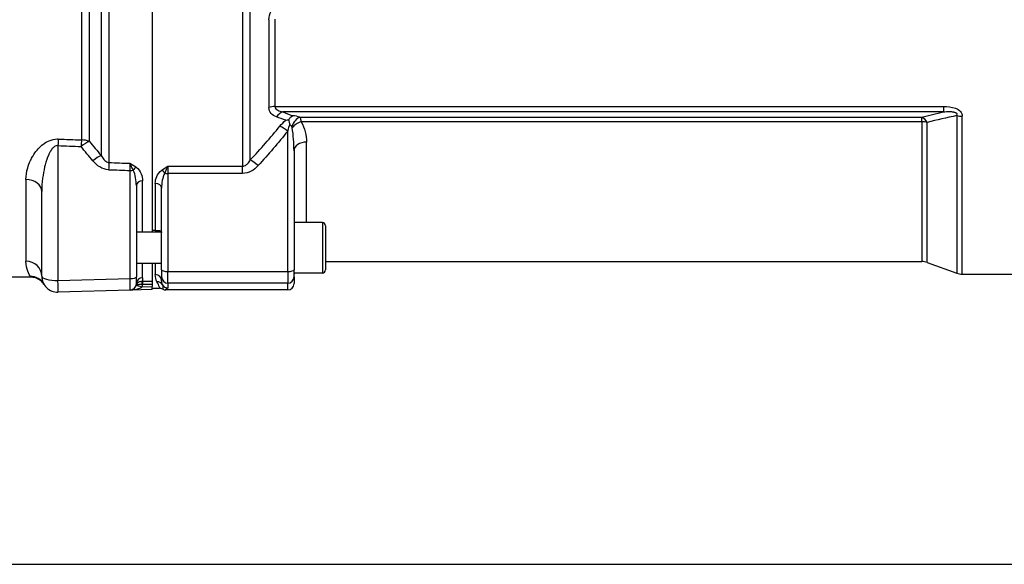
# Model space of a CAD drawing. Header units: millimetres. Extents: x 0 to 8400, y 0 to 5940.
# Tile 30 of 51: x 2163 to 2475, y 3512 to 3685. Entities that reach past the tile are written whole.
import ezdxf

# ---------------------------------------------------------------- set-up
doc = ezdxf.new("R2010")
doc.units = ezdxf.units.MM
doc.header["$LTSCALE"] = 20
doc.layers.add('02-LINIE-035', color=2, linetype='CONTINUOUS')
doc.layers.add('03-LINIE-050', color=3, linetype='CONTINUOUS')

msp = doc.modelspace()

# ---------------------------------------------------------------- linework, layer by layer
at = {"layer": '02-LINIE-035'}
for p, q in [((2204.96, 3857.06), (2204.96, 3617.7)), ((2204.96, 3856.58), (2204.96, 3618.18)), ((2191.3, 3639.73), (2191.3, 3835.02)), ((2233.65, 3836.16), (2233.65, 3638.6)), ((2188.8, 3832.76), (2188.8, 3642)), ((2236.11, 3640.56), (2236.11, 3834.2)), ((2182.56, 3827.85), (2182.56, 3646.9)), ((2185.06, 3646.45), (2185.06, 3828.3)), ((2241.99, 3685.03), (2241.99, 3657.18)), ((2243.96, 3657.49), (2243.96, 3685.23)), ((2243.96, 3657.49), (2455.93, 3657.49)), ((2455.93, 3657.49), (2455.93, 3655.8)), ((2455.93, 3655.8), (2246.38, 3655.8)), ((2251.84, 3654.09), (2449.09, 3654.09)), ((2449.09, 3652.67), (2449.09, 3654.09)), ((2460.14, 3654.63), (2460.14, 3604.68)), ((2461.85, 3604.38), (2461.85, 3654.44)), ((2449.09, 3652.67), (2252.2, 3652.67)), ((2449.09, 3652.67), (2449.09, 3608.38)), ((2450.8, 3608.08), (2450.8, 3652.48)), ((2247.96, 3605.21), (2247.96, 3649.73)), ((2175.1, 3645.13), (2175.1, 3602.38)), ((2253.96, 3620.7), (2253.96, 3646.25)), ((2249.96, 3643.42), (2249.96, 3605.73)), ((2209.96, 3638.6), (2233.65, 3638.6)), ((2209.96, 3638.6), (2209.96, 3636.3)), ((2233.65, 3636.3), (2233.65, 3638.6)), ((2198.02, 3602.98), (2198.02, 3637.23)), ((2209.96, 3636.3), (2209.96, 3605.21)), ((2233.65, 3636.3), (2209.96, 3636.3)), ((2164.96, 3634.37), (2164.96, 3608.48)), ((2199.96, 3632.42), (2199.96, 3603.5)), ((2201.96, 3617.7), (2201.96, 3633.92)), ((2205.96, 3633.14), (2205.96, 3618.18)), ((2207.96, 3605.73), (2207.96, 3631.62)), ((2169.96, 3603.67), (2169.96, 3630.52)), ((2258.96, 3620.7), (2249.96, 3620.7)), ((2258.96, 3620.7), (2258.96, 3604.7)), ((2259.96, 3619.7), (2259.96, 3605.7)), ((2207.96, 3617.7), (2200.49, 3617.7)), ((2205.96, 3618.18), (2204.96, 3618.18)), ((2207.96, 3607.7), (2199.96, 3607.7)), ((2201.96, 3603.22), (2201.96, 3607.7)), ((2204.96, 3607.7), (2204.96, 3602.12)), ((2204.96, 3607.7), (2204.96, 3602.12)), ((2205.96, 3607.7), (2205.96, 3604.23)), ((2259.96, 3608.38), (2449.09, 3608.38)), ((2450.8, 3608.08), (2460.14, 3604.68)), ((2166.48, 3603.38), (2166.31, 3603.65)), ((2207.96, 3605.73), (2207.96, 3603.5)), ((2209.96, 3601.51), (2209.96, 3605.21)), ((2209.96, 3605.21), (2247.96, 3605.21)), ((2247.96, 3605.21), (2247.96, 3601.51)), ((2249.96, 3603.5), (2249.96, 3605.73)), ((2258.96, 3604.7), (2249.96, 3604.7)), ((2461.85, 3604.38), (2495.96, 3604.38)), ((2166.48, 3603.38), (2113.46, 3603.38)), ((2175.1, 3602.38), (2198.02, 3602.98)), ((2199.96, 3601.27), (2199.96, 3603.5)), ((2201.81, 3600.37), (2204.96, 3600.46)), ((2204.96, 3602.12), (2204.96, 3601.14)), ((2204.96, 3601.14), (2204.96, 3600.46)), ((2204.96, 3599.46), (2204.96, 3600.46)), ((2207.96, 3602.29), (2207.96, 3603.5)), ((2247.96, 3601.51), (2209.96, 3601.51)), ((2209.96, 3601.51), (2209.96, 3600.01)), ((2247.96, 3599.38), (2247.96, 3601.51)), ((2249.96, 3603.5), (2249.96, 3601.38)), ((2198.02, 3599.27), (2175.1, 3598.67)), ((2204.96, 3599.46), (2198.02, 3599.27)), ((2204.96, 3599.88), (2207.35, 3599.88)), ((2247.96, 3599.38), (2209.29, 3599.38))]:
    msp.add_line(p, q, dxfattribs=at)
for centre, radius, start, end in [((2258.96, 3619.7), 1, 0, 90), ((2449.09, 3603.38), 5, 70, 90), ((2174.96, 3603.67), 5, 180, 271.5), ((2253.96, 3604.38), 4, 175.4199, 180), ((2258.96, 3605.7), 1, 270, 0), ((2461.85, 3609.38), 5, 250, 270), ((2197.96, 3601.27), 2, 271.5, 0), ((2197.91, 3601.27), 4, 346.9921, 358.2702), ((2207.35, 3597.88), 2, 61.0569, 90.0002)]:
    msp.add_arc(centre, radius, start, end, dxfattribs=at)
for centre, major_axis, ratio, start_param, end_param in [((2243.96, 3655.09), (4, 0), 0.600636, 1.570796, 2.086345), ((2246.38, 3652.04), (1.41, 3.74), 0.695306, 0.495962, 1.225194), ((2251.84, 3650.33), (-1.33, -3.77), 0.675738, 3.624077, 4.742024), ((2247.96, 3652.18), (6, 0), 0.417529, 0.867648, 1.311563), ((2449.09, 3649.39), (1.25, -4.84), 0.564656, 2.108788, 2.714303), ((2461.85, 3657.56), (-5, 0), 0.62357, 1.22173, 1.570796), ((2247.96, 3648.43), (-3.91, 3.12), 0.205021, 4.874494, 5.546274), ((2247.96, 3648.42), (0, 3.54), 0.564899, 5.580037, 5.972839), ((2252.2, 3650.05), (-3.45, -2.02), 0.600795, 4.374589, 5.255159), ((2449.09, 3649.39), (5, 0), 0.656615, 1.22173, 1.570796), ((2175.23, 3643.84), (0.21, 5), 0.038365, 0.833408, 1.310471), ((6892.23, 3738.67), (-5308.2, -36), 0.025292, 0.476228, 0.479233), ((6892.36, 3737.38), (-5308.2, -34.7), 0.024383, 0.47624, 0.479245), ((2182.56, 3643.53), (0.21, 5), 0.038269, 0.830394, 1.310457), ((2182.56, 3643.53), (3.91, 3.12), 0.220646, 0.714145, 1.429216), ((2182.56, 3643.53), (5, 0), 0.675176, 1.047198, 1.570796), ((2253.96, 3643.42), (-4, 0), 0.706433, 4.712389, 6.283185), ((2186.3, 3638.98), (3.82, 3.23), 0.216786, 0.68941, 1.423128), ((2191.3, 3636.18), (0.18, 5), 0.036867, 0.78178, 1.310259), ((6892.36, 3737.38), (-5441.86, -35.61), 0.024405, 0.527732, 0.530157), ((2197.97, 3636.49), (-0.07, 4.31), 0.0137, 4.882967, 5.483053), ((2199.89, 3636.84), (1.19, 1.61), 0.52466, 0.951527, 1.673373), ((2238.58, 3637.48), (-3.69, 3.37), 0.193992, 4.887938, 5.605783), ((6892.23, 3738.67), (-5441.86, -36.91), 0.025292, 0.527721, 0.530212), ((2197.96, 3637.74), (2, 0), 0.258819, 4.738569, 5.214206), ((2208.01, 3635.91), (1.18, -1.61), 0.530864, 1.463735, 2.197776), ((2209.96, 3636.82), (2, 0), 0.258819, 4.201538, 4.712389), ((2164.96, 3630.52), (5, 0), 0.768739, 0, 1.570796), ((2201.96, 3632.42), (-2, 0), 0.752394, 4.712389, 6.283185), ((2205.96, 3631.62), (2, 0), 0.758102, 0, 1.570796), ((2164.96, 3603.67), (5, 0), 0.961909, 0, 1.570796), ((2166.31, 3598.66), (4.33, 2.51), 0.997274, 0, 1.047153), ((2174.96, 3603.67), (-5, 0), 0.258819, 0, 1.596976), ((2205.96, 3602.29), (2, 0), 0.968372, 0, 1.570796), ((2209.96, 3605.73), (-2, 0), 0.258819, 0, 1.570796), ((2247.96, 3605.73), (2, 0), 0.258819, 4.712389, 6.283185), ((2174.96, 3603.67), (0.13, -5), 0.020082, 0, 1.308471), ((2197.96, 3603.5), (2, 0), 0.258819, 4.738569, 6.283185), ((2197.96, 3604.27), (-0.05, 5), 0.008031, 3.141719, 4.45019), ((2202.15, 3600.18), (2.2, -0.77), 0.828928, 3.178562, 3.22313), ((2202.03, 3599.14), (2.1, -1.7), 0.192979, 3.185805, 3.227461), ((2202.03, 3599.14), (2.1, -1.7), 0.192979, 3.232154, 3.232163), ((2202.03, 3599.14), (2.1, -1.7), 0.192979, 3.227674, 3.232154), ((2200.89, 3600.6), (-0.955, 0.295), 0.808217, 0.016769, 0.089933), ((2201.86, 3600.37), (-1.95, 0.45), 0.005894, 0.052915, 1.545288), ((2201.96, 3601.27), (-2, 0), 0.975656, 4.712389, 6.283185), ((2201.81, 3601.15), (0.028, 1), 0.153025, 0.183781, 1.571252), ((2201.97, 3601.34), (1.99, -0.03), 0.093877, 4.558013, 4.686164), ((2201.96, 3602.31), (0.99, 0), 0.180612, 4.557232, 4.686045), ((2201.94, 3601.15), (0.005, 1), 0.026177, 0.181571, 1.570922), ((3156.66, 3737.38), (-5289.1, 0), 0.026186, 1.389288, 1.389875), ((3156.69, 3737.38), (-5289.1, 0), 0.025997, 1.389288, 1.38987), ((2206.51, 3599.99), (1.79, 0.89), 0.981214, 0.068658, 1.115762), ((2209.96, 3603.5), (-2, 0), 0.999657, 0, 1.570796), ((2209.96, 3602.01), (2, 0), 0.999657, 3.671679, 4.712389), ((2247.96, 3603.5), (2, 0), 0.999657, 4.712389, 6.283185), ((2247.96, 3601.38), (0, -2), 0.999657, 0, 1.570796)]:
    msp.add_ellipse(centre, major_axis=major_axis, ratio=ratio, start_param=start_param, end_param=end_param, dxfattribs=at)
for points, knots in [([(2241.99, 3685.03), (2241.99, 3685.92), (2242.27, 3686.85), (2242.72, 3687.69), (2243.16, 3688.54), (2243.75, 3689.31), (2244.41, 3690)], [0, 0, 0, 0, 0.5, 0.5, 0.5, 1, 1, 1, 1]), ([(2244.41, 3654.23), (2243.75, 3654.46), (2243.16, 3654.8), (2242.72, 3655.28), (2242.27, 3655.76), (2241.99, 3656.4), (2241.99, 3657.18)], [0, 0, 0, 0, 0.5, 0.5, 0.5, 1, 1, 1, 1]), ([(2243.96, 3657.49), (2243.96, 3656.96), (2244.36, 3656.58), (2244.82, 3656.33), (2245.28, 3656.07), (2245.82, 3655.91), (2246.38, 3655.8)], [0, 0, 0, 0, 0.5, 0.5, 0.5, 1, 1, 1, 1]), ([(2455.93, 3657.49), (2457.24, 3657.49), (2458.58, 3657.38), (2459.76, 3656.94), (2459.77, 3656.94), (2459.79, 3656.93), (2459.8, 3656.93), (2460.39, 3656.7), (2460.93, 3656.38), (2461.29, 3655.96), (2461.3, 3655.95), (2461.31, 3655.94), (2461.31, 3655.93), (2461.68, 3655.5), (2461.85, 3654.97), (2461.85, 3654.44)], [0, 0, 0, 0, 0.4944, 0.4944, 0.4944, 0.5, 0.5, 0.5, 0.744851, 0.744851, 0.744851, 0.75, 0.75, 0.75, 1, 1, 1, 1]), ([(2248.3, 3653.3), (2248.47, 3653.6), (2248.65, 3653.87), (2249.06, 3654.31), (2249.27, 3654.48), (2249.5, 3654.6), (2249.5, 3654.6), (2249.5, 3654.6)], [0.0000014, 0.0000014, 0.0000014, 0.0000014, 0.1219598, 0.1219598, 0.2431861, 0.2431861, 0.2444592, 0.2444592, 0.2444592, 0.2444592]), ([(2251.84, 3654.09), (2251.91, 3653.98), (2251.96, 3653.85), (2252.01, 3653.68), (2252.09, 3653.42), (2252.15, 3653.07), (2252.2, 3652.67)], [0, 0, 0, 0, 0.375273, 0.375273, 0.375273, 1, 1, 1, 1]), ([(2455.93, 3655.8), (2456.57, 3655.86), (2457.21, 3655.91), (2457.87, 3655.9), (2458.24, 3655.89), (2458.62, 3655.87), (2459, 3655.81), (2459.08, 3655.8), (2459.17, 3655.78), (2459.25, 3655.76), (2459.39, 3655.73), (2459.53, 3655.69), (2459.66, 3655.64), (2459.74, 3655.61), (2459.81, 3655.57), (2459.87, 3655.53), (2459.94, 3655.5), (2460, 3655.45), (2460.05, 3655.4), (2460.06, 3655.39), (2460.07, 3655.38), (2460.08, 3655.37), (2460.13, 3655.31), (2460.18, 3655.23), (2460.2, 3655.16), (2460.22, 3655.1), (2460.23, 3655.04), (2460.23, 3654.98), (2460.22, 3654.9), (2460.21, 3654.82), (2460.18, 3654.75), (2460.17, 3654.71), (2460.15, 3654.67), (2460.14, 3654.63)], [0, 0, 0, 0, 0.3701426, 0.3701426, 0.3701426, 0.5829279, 0.5829279, 0.5829279, 0.6308234, 0.6308234, 0.6308234, 0.7113576, 0.7113576, 0.7113576, 0.7555012, 0.7555012, 0.7555012, 0.7985446, 0.7985446, 0.7985446, 0.80792, 0.80792, 0.80792, 0.8638676, 0.8638676, 0.8638676, 0.9084075, 0.9084075, 0.9084075, 0.9676844, 0.9676844, 0.9676844, 0.9999998, 0.9999998, 0.9999998, 0.9999998]), ([(2247.36, 3653.16), (2247.36, 3653.16), (2247.37, 3653.16), (2247.68, 3653.23), (2247.99, 3653.28), (2248.3, 3653.3)], [0.0000004, 0.0000004, 0.0000004, 0.0000004, 0.013428, 0.013428, 1, 1, 1, 1]), ([(2248.57, 3651.79), (2248.31, 3651.19), (2248.16, 3650.55), (2248.01, 3649.92), (2248, 3649.86), (2247.98, 3649.79), (2247.96, 3649.73)], [0.0008261, 0.0008261, 0.0008261, 0.0008261, 0.904672, 0.904672, 0.904672, 1, 1, 1, 1]), ([(2248.3, 3653.3), (2248.35, 3653.08), (2248.39, 3652.84), (2248.43, 3652.59), (2248.45, 3652.46), (2248.48, 3652.33), (2248.5, 3652.2), (2248.51, 3652.13), (2248.52, 3652.06), (2248.54, 3652), (2248.54, 3651.96), (2248.55, 3651.91), (2248.56, 3651.87), (2248.57, 3651.85), (2248.58, 3651.81), (2248.57, 3651.79)], [0.0000003, 0.0000003, 0.0000003, 0.0000003, 0.4896519, 0.4896519, 0.4896519, 0.7448259, 0.7448259, 0.7448259, 0.872413, 0.872413, 0.872413, 0.9481701, 0.9481701, 0.9481701, 1, 1, 1, 1]), ([(2249.38, 3650.78), (2249.36, 3650.86), (2249.34, 3650.94), (2249.31, 3651.01), (2249.3, 3651.05), (2249.28, 3651.09), (2249.26, 3651.12)], [0, 0, 0, 0, 0.655095, 0.655095, 0.655095, 1, 1, 1, 1]), ([(2249.96, 3643.42), (2249.96, 3644.66), (2249.92, 3645.89), (2249.82, 3647.13), (2249.73, 3648.34), (2249.59, 3649.57), (2249.38, 3650.78)], [0, 0, 0, 0, 0.50488, 0.50488, 0.50488, 1, 1, 1, 1]), ([(2252.2, 3652.67), (2252.83, 3651.63), (2253.25, 3650.54), (2253.53, 3649.47), (2253.82, 3648.4), (2253.96, 3647.32), (2253.96, 3646.25)], [0, 0, 0, 0, 0.5, 0.5, 0.5, 1, 1, 1, 1]), ([(2164.96, 3634.37), (2164.96, 3635.59), (2165.16, 3636.82), (2165.52, 3638.07), (2165.74, 3638.82), (2166.02, 3639.59), (2166.38, 3640.35), (2166.61, 3640.84), (2166.87, 3641.33), (2167.16, 3641.81), (2167.17, 3641.84), (2167.18, 3641.86), (2167.2, 3641.88), (2167.94, 3643.1), (2168.88, 3644.3), (2170.13, 3645.32), (2170.16, 3645.34), (2170.18, 3645.36), (2170.2, 3645.38), (2171.42, 3646.35), (2173.07, 3647.18), (2174.89, 3647.21), (2175, 3647.21), (2175.12, 3647.21), (2175.23, 3647.2)], [0, 0, 0, 0, 0.247098, 0.247098, 0.247098, 0.397904, 0.397904, 0.397904, 0.495871, 0.495871, 0.495871, 0.5, 0.5, 0.5, 0.745702, 0.745702, 0.745702, 0.75, 0.75, 0.75, 0.985724, 0.985724, 0.985724, 1, 1, 1, 1]), ([(2175.1, 3645.13), (2174.7, 3645.17), (2174.31, 3645.02), (2174, 3644.81), (2173.69, 3644.6), (2173.44, 3644.33), (2173.21, 3644.05), (2172.96, 3643.72), (2172.74, 3643.37), (2172.55, 3643.02), (2172.41, 3642.76), (2172.28, 3642.5), (2172.16, 3642.23), (2171.69, 3641.2), (2171.34, 3640.13), (2171.06, 3639.06), (2171, 3638.82), (2170.94, 3638.59), (2170.88, 3638.35), (2170.6, 3637.16), (2170.39, 3635.97), (2170.24, 3634.79), (2170.06, 3633.36), (2169.96, 3631.94), (2169.96, 3630.52)], [0, 0, 0, 0, 0.0625, 0.0625, 0.0625, 0.125, 0.125, 0.125, 0.19686, 0.19686, 0.19686, 0.25, 0.25, 0.25, 0.45489, 0.45489, 0.45489, 0.5, 0.5, 0.5, 0.726423, 0.726423, 0.726423, 1, 1, 1, 1]), ([(2188.8, 3642), (2189.04, 3641.54), (2189.32, 3641.09), (2189.67, 3640.69), (2189.84, 3640.5), (2190.04, 3640.31), (2190.25, 3640.15), (2190.41, 3640.04), (2190.58, 3639.93), (2190.77, 3639.86), (2190.94, 3639.79), (2191.12, 3639.75), (2191.3, 3639.73)], [0, 0, 0, 0, 0.461269, 0.461269, 0.461269, 0.686871, 0.686871, 0.686871, 0.851732, 0.851732, 0.851732, 1, 1, 1, 1]), ([(2197.96, 3639.5), (2197.97, 3639.5), (2197.97, 3639.5), (2197.97, 3639.49), (2198.63, 3639.1), (2199.29, 3638.71), (2199.89, 3638.28)], [0, 0, 0, 0, 0.004863, 0.004863, 0.004863, 1, 1, 1, 1]), ([(2198.93, 3637.29), (2198.77, 3637.68), (2198.62, 3638.06), (2198.46, 3638.42), (2198.38, 3638.61), (2198.3, 3638.79), (2198.22, 3638.97), (2198.13, 3639.15), (2198.05, 3639.33), (2197.97, 3639.49), (2197.97, 3639.49), (2197.97, 3639.5), (2197.96, 3639.5)], [0, 0, 0, 0, 0.481133, 0.481133, 0.481133, 0.737054, 0.737054, 0.737054, 0.994978, 0.994978, 0.994978, 1, 1, 1, 1]), ([(2199.89, 3638.28), (2200.7, 3637.69), (2201.17, 3636.95), (2201.49, 3636.2), (2201.81, 3635.46), (2201.96, 3634.69), (2201.96, 3633.92)], [0, 0, 0, 0, 0.5, 0.5, 0.5, 1, 1, 1, 1]), ([(2208.01, 3637.37), (2208.61, 3637.8), (2209.28, 3638.2), (2209.96, 3638.59), (2209.96, 3638.59), (2209.96, 3638.59), (2209.96, 3638.6)], [0, 0, 0, 0, 0.995215, 0.995215, 0.995215, 1, 1, 1, 1]), ([(2209.96, 3638.6), (2209.96, 3638.59), (2209.96, 3638.59), (2209.96, 3638.59), (2209.88, 3638.42), (2209.79, 3638.25), (2209.71, 3638.06), (2209.63, 3637.88), (2209.54, 3637.7), (2209.46, 3637.5), (2209.3, 3637.14), (2209.15, 3636.76), (2208.99, 3636.36)], [0, 0, 0, 0, 0.004938, 0.004938, 0.004938, 0.2633, 0.2633, 0.2633, 0.519574, 0.519574, 0.519574, 1, 1, 1, 1]), ([(2233.65, 3638.6), (2233.83, 3638.6), (2234.01, 3638.63), (2234.18, 3638.68), (2234.45, 3638.77), (2234.7, 3638.92), (2234.92, 3639.09), (2235.04, 3639.18), (2235.15, 3639.28), (2235.25, 3639.38), (2235.6, 3639.74), (2235.87, 3640.14), (2236.11, 3640.56)], [0, 0, 0, 0, 0.155563, 0.155563, 0.155563, 0.407438, 0.407438, 0.407438, 0.542309, 0.542309, 0.542309, 1, 1, 1, 1]), ([(2199.96, 3632.42), (2199.96, 3633.24), (2199.9, 3634.07), (2199.74, 3634.89), (2199.74, 3634.92), (2199.73, 3634.95), (2199.73, 3634.97), (2199.58, 3635.76), (2199.38, 3636.57), (2198.93, 3637.29)], [0, 0, 0, 0, 0.5, 0.5, 0.5, 0.516276, 0.516276, 0.516276, 1, 1, 1, 1]), ([(2205.96, 3633.14), (2205.96, 3633.88), (2206.12, 3634.63), (2206.43, 3635.35), (2206.75, 3636.07), (2207.22, 3636.8), (2208.01, 3637.37)], [0, 0, 0, 0, 0.499277, 0.499277, 0.499277, 1, 1, 1, 1]), ([(2208.99, 3636.36), (2208.55, 3635.66), (2208.35, 3634.88), (2208.2, 3634.11), (2208.19, 3634.08), (2208.19, 3634.06), (2208.18, 3634.03), (2208.03, 3633.23), (2207.96, 3632.43), (2207.96, 3631.62)], [0, 0, 0, 0, 0.483771, 0.483771, 0.483771, 0.5, 0.5, 0.5, 1, 1, 1, 1]), ([(2200.49, 3617.7), (2200.29, 3617.7), (2200.14, 3617.64), (2200, 3617.47), (2199.96, 3617.39), (2199.96, 3617.29)], [0.2916394, 0.2916394, 0.2916394, 0.2916394, 0.4374771, 0.4374771, 0.5300859, 0.5300859, 0.5300859, 0.5300859]), ([(2205.96, 3618.18), (2205.98, 3618.18), (2206, 3618.18), (2206.13, 3618.18), (2206.24, 3618.18), (2206.49, 3618.19), (2206.63, 3618.19), (2206.95, 3618.2), (2207.15, 3618.2), (2207.56, 3618.13), (2207.76, 3618.04), (2207.93, 3617.8), (2207.97, 3617.71), (2207.96, 3617.6)], [0.7699377, 0.7699377, 0.7699377, 0.7699377, 0.776967, 0.776967, 0.8231163, 0.8231163, 0.8872727, 0.8872727, 0.9965058, 0.9965058, 1.1407572, 1.1407572, 1.2148424, 1.2148424, 1.2148424, 1.2148424]), ([(2166.31, 3603.65), (2166.13, 3603.96), (2165.81, 3604.51), (2165.52, 3605.32), (2165.23, 3606.12), (2164.96, 3607.18), (2164.96, 3608.48)], [0, 0, 0, 0, 0.500176, 0.500176, 0.500176, 1, 1, 1, 1]), ([(2170.69, 3601.07), (2170.41, 3601.51), (2170.05, 3601.91), (2169.23, 3602.58), (2168.76, 3602.86), (2167.77, 3603.24), (2167.23, 3603.35), (2166.63, 3603.38), (2166.55, 3603.38), (2166.48, 3603.38)], [0.0050179, 0.0050179, 0.0050179, 0.0050179, 0.1626325, 0.1626325, 0.3222591, 0.3222591, 0.48169, 0.48169, 0.5042975, 0.5042975, 0.5042975, 0.5042975]), ([(2199.92, 3600.82), (2199.92, 3600.82), (2199.92, 3600.83), (2199.92, 3600.83), (2199.97, 3600.92), (2200.14, 3600.99), (2200.41, 3601.05), (2200.6, 3601.09), (2200.84, 3601.13), (2201.1, 3601.15), (2201.28, 3601.16), (2201.47, 3601.16), (2201.66, 3601.16)], [0, 0, 0, 0, 0.010631, 0.010631, 0.010631, 0.469929, 0.469929, 0.469929, 0.790488, 0.790488, 0.790488, 1, 1, 1, 1]), ([(2199.93, 3600.88), (2200, 3601.1), (2200.11, 3601.31), (2200.27, 3601.49), (2200.41, 3601.65), (2200.58, 3601.79), (2200.78, 3601.89), (2200.92, 3601.97), (2201.08, 3602.03), (2201.25, 3602.08), (2201.43, 3602.12), (2201.62, 3602.14), (2201.81, 3602.14)], [0, 0, 0, 0, 0.31749, 0.31749, 0.31749, 0.588541, 0.588541, 0.588541, 0.78817, 0.78817, 0.78817, 1, 1, 1, 1]), ([(2207.35, 3599.88), (2207.42, 3599.88), (2207.37, 3600.05), (2207.07, 3600.75), (2206.86, 3601.27), (2206.51, 3601.96)], [0, 0, 0, 0, 0.5, 0.5, 1, 1, 1, 1]), ([(2207.96, 3602.29), (2207.96, 3602.16), (2207.97, 3602.03), (2207.99, 3601.91), (2208.03, 3601.57), (2208.12, 3601.26), (2208.24, 3601)], [0, 0, 0, 0, 0.26442, 0.26442, 0.26442, 1, 1, 1, 1]), ([(2208.24, 3601), (2208.41, 3600.6), (2208.39, 3600.28), (2208.33, 3599.82), (2208.3, 3599.68), (2208.32, 3599.63)], [0, 0, 0, 0, 0.5, 0.5, 1, 1, 1, 1]), ([(2201.81, 3600.37), (2201.72, 3600.25), (2201.59, 3600.15), (2201.46, 3600.06), (2201.38, 3600), (2201.29, 3599.95), (2201.19, 3599.91), (2201.11, 3599.87), (2201.03, 3599.83), (2200.95, 3599.8), (2200.72, 3599.71), (2200.49, 3599.63), (2200.25, 3599.57), (2200.16, 3599.54), (2200.06, 3599.52), (2199.97, 3599.5), (2199.47, 3599.39), (2198.97, 3599.33), (2198.47, 3599.29), (2198.32, 3599.29), (2198.18, 3599.28), (2198.03, 3599.27), (2198.03, 3599.27), (2198.02, 3599.27), (2198.02, 3599.27)], [0, 0, 0, 0, 0.113513, 0.113513, 0.113513, 0.189586, 0.189586, 0.189586, 0.254662, 0.254662, 0.254662, 0.43713, 0.43713, 0.43713, 0.51001, 0.51001, 0.51001, 0.886361, 0.886361, 0.886361, 0.99687, 0.99687, 0.99687, 1, 1, 1, 1]), ([(2199.07, 3599.6), (2199.05, 3599.59), (2199.02, 3599.58), (2199, 3599.56), (2198.75, 3599.41), (2198.5, 3599.33), (2198.25, 3599.29), (2198.17, 3599.28), (2198.1, 3599.28), (2198.02, 3599.27), (2198.02, 3599.27), (2198.02, 3599.27), (2198.02, 3599.27)], [0.4825876, 0.4825876, 0.4825876, 0.4825876, 0.5151642, 0.5151642, 0.5151642, 0.8876758, 0.8876758, 0.8876758, 0.9972383, 0.9972383, 0.9972383, 1, 1, 1, 1]), ([(2208.32, 3599.63), (2208.47, 3599.55), (2208.62, 3599.48), (2208.95, 3599.4), (2209.12, 3599.38), (2209.29, 3599.38)], [0.0000018, 0.0000018, 0.0000018, 0.0000018, 0.0506397, 0.0506397, 0.101278, 0.101278, 0.101278, 0.101278]), ([(2209.96, 3600.01), (2209.96, 3599.99), (2209.96, 3599.98), (2209.95, 3599.96), (2209.92, 3599.92), (2209.87, 3599.89), (2209.81, 3599.85), (2209.78, 3599.83), (2209.75, 3599.82), (2209.71, 3599.8), (2209.64, 3599.76), (2209.56, 3599.73), (2209.49, 3599.69), (2209.4, 3599.65), (2209.33, 3599.6), (2209.28, 3599.56), (2209.23, 3599.51), (2209.22, 3599.47), (2209.24, 3599.43), (2209.25, 3599.41), (2209.27, 3599.39), (2209.29, 3599.38)], [0, 0, 0, 0, 0.078025, 0.078025, 0.078025, 0.251552, 0.251552, 0.251552, 0.333332, 0.333332, 0.333332, 0.503124, 0.503124, 0.503124, 0.715884, 0.715884, 0.715884, 0.919508, 0.919508, 0.919508, 1, 1, 1, 1])]:
    msp.add_open_spline(points, degree=3, knots=knots, dxfattribs=at)
for points in [[(2247.36, 3653.16), (2246.38, 3653.52), (2245.4, 3653.87), (2244.41, 3654.23)], [(2246.38, 3655.8), (2247.43, 3655.4), (2248.47, 3655), (2249.5, 3654.6)], [(2449.09, 3654.09), (2451.35, 3654.67), (2453.63, 3655.24), (2455.93, 3655.8)], [(2460.14, 3654.63), (2456.99, 3653.93), (2453.88, 3653.21), (2450.8, 3652.48)], [(2236.11, 3640.56), (2239.36, 3644.04), (2242.5, 3647.6), (2245.5, 3651.28)], [(2245.5, 3651.28), (2246.05, 3651.96), (2246.65, 3652.61), (2247.36, 3653.16)], [(2247.96, 3649.73), (2244.97, 3645.97), (2241.83, 3642.33), (2238.58, 3638.77)], [(2186.17, 3640.27), (2184.91, 3641.77), (2183.66, 3643.29), (2182.43, 3644.82)], [(2185.06, 3646.45), (2186.29, 3644.95), (2187.54, 3643.47), (2188.8, 3642)], [(2191.17, 3637.48), (2189.16, 3637.55), (2187.44, 3638.78), (2186.17, 3640.27)], [(2238.58, 3638.77), (2237.31, 3637.38), (2235.58, 3636.3), (2233.65, 3636.3)], [(2206.51, 3601.96), (2206.2, 3602.58), (2205.96, 3603.33), (2205.96, 3604.23)], [(2170.64, 3601.17), (2170.69, 3601.07), (2170.72, 3601.02), (2170.71, 3601.02)], [(2201.96, 3603.22), (2201.96, 3602.83), (2201.91, 3602.47), (2201.81, 3602.14)]]:
    msp.add_open_spline(points, degree=3, dxfattribs=at)
at = {"layer": '03-LINIE-050'}
msp.add_line((1534.96, 3512.38), (2805.15, 3512.38), dxfattribs=at)

doc.saveas('drawing.dxf')
